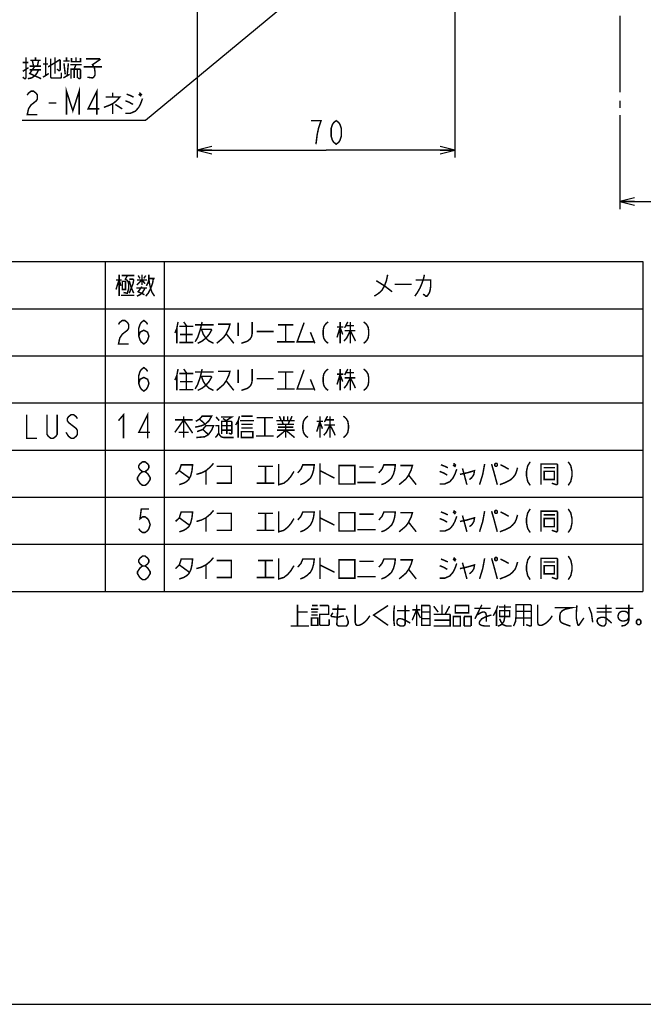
# Model space of a CAD drawing. Extents: x 0 to 840, y 0 to 594.
# Tile 3 of 24: x 362 to 531, y 0 to 267. Entities that reach past the tile are written whole.
import ezdxf

# ---------------------------------------------------------------- set-up
doc = ezdxf.new("R2010")
doc.units = 0
doc.header["$LTSCALE"] = 46.2
doc.linetypes.add('PHANTOM', pattern=[0.8, 0.45, -0.05, 0.1, -0.05, 0.1, -0.05])
doc.layers.get('0').update_dxf_attribs({"linetype": 'CONTINUOUS'})
for name, color, linetype in [('ALL_DIM', 7, 'CONTINUOUS'), ('ALL_FEATURES', 7, 'CONTINUOUS'), ('ALL_NOTE', 7, 'CONTINUOUS')]:
    doc.layers.add(name, color=color, linetype=linetype)
doc.dimstyles.get("Standard").update_dxf_attribs({"dimtxt": 2.5, "dimasz": 2.5, "dimexe": 1.25, "dimexo": 0.625, "dimtad": 1, "dimcen": 2.5, "dimazin": 3, "dimtfac": 1, "dimtmove": 0, "dimatfit": 3})

# ---------------------------------------------------------------- blocks, each defined once
blk = doc.blocks.new('_OPEN')
at = {"color": 0, "linetype": 'BYBLOCK'}
for p, q in [((0, 0), (-1, 0.25)), ((-1, -0.25), (0, 0)), ((-1, 0), (0, 0))]:
    blk.add_line(p, q, dxfattribs=at)
blk = doc.blocks.new('*D2')
at = {"layer": 'ALL_DIM', "color": 2, "linetype": 'CONTINUOUS'}
for p, q in [((410, 279), (410, 230)), ((480, 270.09), (480, 230)), ((410, 232), (445, 232)), ((480, 232), (445, 232))]:
    blk.add_line(p, q, dxfattribs=at)
at = {"layer": 'ALL_DIM', "color": 2, "linetype": 'CONTINUOUS', "xscale": 4, "yscale": 4, "zscale": 4, "rotation": 180}
blk.add_blockref('_OPEN', (410, 232), dxfattribs=at)
at = {"layer": 'ALL_DIM', "color": 2, "linetype": 'CONTINUOUS', "xscale": 4, "yscale": 4, "zscale": 4}
blk.add_blockref('_OPEN', (480, 232), dxfattribs=at)
blk = doc.blocks.new('*D11')
at = {"layer": 'ALL_DIM', "color": 2, "linetype": 'CONTINUOUS'}
for p, q in [((600, 265.34), (600, 216)), ((524.75, 241.5), (524.75, 216)), ((524.75, 218), (562.38, 218)), ((600, 218), (562.38, 218))]:
    blk.add_line(p, q, dxfattribs=at)
at = {"layer": 'ALL_DIM', "color": 2, "linetype": 'CONTINUOUS', "xscale": 4, "yscale": 4, "zscale": 4, "rotation": 180}
blk.add_blockref('_OPEN', (524.75, 218), dxfattribs=at)
at = {"layer": 'ALL_DIM', "color": 2, "linetype": 'CONTINUOUS', "xscale": 4, "yscale": 4, "zscale": 4}
blk.add_blockref('_OPEN', (600, 218), dxfattribs=at)

msp = doc.modelspace()

# ---------------------------------------------------------------- linework, layer by layer
at = {"color": 2, "linetype": 'CONTINUOUS'}
for p, q in [((225.018, 201.734), (531.018, 201.734)), ((385.018, 201.734), (385.018, 112.134)), ((401.018, 201.734), (401.018, 112.134)), ((531.018, 201.734), (531.018, 112.134)), ((225.018, 188.934), (531.018, 188.934)), ((225.018, 176.134), (531.018, 176.134)), ((225.018, 163.334), (531.018, 163.334)), ((225.018, 150.534), (531.018, 150.534)), ((225.018, 137.734), (531.018, 137.734)), ((225.018, 124.934), (531.018, 124.934)), ((225.018, 112.134), (531.018, 112.134))]:
    msp.add_line(p, q, dxfattribs=at)
at = {"color": 7, "linetype": 'CONTINUOUS'}
msp.add_line((0, 0), (840, 0), dxfattribs=at)
at = {"layer": 'ALL_DIM', "color": 2, "linetype": 'CONTINUOUS', "const_width": 0.4}
for points in [[(442.248, 233.6), (442.592, 236.267), (442.936, 237.867), (443.28, 238.933), (443.624, 240), (440.872, 240)], [(447.752, 233.6), (447.064, 234.133), (446.72, 234.667), (446.376, 235.733), (446.376, 237.867), (446.72, 238.933), (447.064, 239.467), (447.752, 240), (448.44, 239.467), (448.784, 238.933), (449.128, 237.867), (449.128, 235.733), (448.784, 234.667), (448.44, 234.133), (447.752, 233.6)]]:
    msp.add_lwpolyline(points, dxfattribs=at)
at = {"layer": 'ALL_FEATURES', "color": 8, "linetype": 'PHANTOM'}
msp.add_line((524.75, 268.5), (524.75, 243.5), dxfattribs=at)
at = {"layer": 'ALL_NOTE', "color": 2, "linetype": 'CONTINUOUS'}
for p, q in [((437.172, 274.172), (396, 240)), ((395.5, 240), (362.476, 240)), ((396, 240), (395.5, 240))]:
    msp.add_line(p, q, dxfattribs=at)
at = {"layer": 'ALL_NOTE', "color": 2, "linetype": 'CONTINUOUS', "const_width": 0.4}
for points in [[(363.508, 257.2), (363.508, 251.6), (363.336, 251.4), (363.164, 251.4), (362.648, 251.8)], [(366.088, 256.4), (366.088, 257.2)], [(368.84, 257.2), (368.84, 252.2)], [(369.528, 254.6), (372.796, 256.6)], [(370.216, 256.8), (370.216, 251.8), (370.388, 251.6), (372.968, 251.6), (373.14, 251.8), (373.14, 253)], [(371.42, 257.2), (371.42, 252.8)], [(372.796, 256.6), (372.796, 253.8), (372.624, 253.6), (372.452, 253.6), (371.936, 254)], [(374.516, 256.2), (374.516, 257.2)], [(375.892, 257), (375.892, 256), (378.3, 256), (378.3, 257)], [(377.096, 257.2), (377.096, 256)], [(379.848, 256.8), (383.46, 256.8), (383.632, 256.6), (381.568, 255.2), (382.084, 254.4), (382.256, 253.2), (382.256, 252.4), (381.912, 251.8), (381.568, 251.6), (380.192, 251.8)], [(362.648, 255.8), (364.196, 255.8)], [(362.648, 253.4), (364.196, 254.4)], [(365.916, 254.8), (364.54, 252.8), (367.636, 251.4)], [(364.54, 254.8), (367.636, 254.8)], [(364.712, 256.4), (367.464, 256.4)], [(365.572, 254.8), (365.228, 256.4)], [(366.948, 256.4), (366.604, 254.8)], [(368.152, 255.4), (369.528, 255.4)], [(373.656, 256.2), (375.376, 256.2)], [(373.828, 255.6), (374.172, 252.6)], [(374.688, 252.2), (375.032, 255.6)], [(375.548, 255.2), (378.644, 255.2)], [(375.72, 251.4), (375.72, 254), (378.128, 254), (378.3, 253.8), (378.3, 251.6), (378.128, 251.4), (377.956, 251.4), (377.612, 251.6)], [(376.58, 254), (377.096, 255.2)], [(376.58, 254), (376.58, 251.6)], [(377.44, 254), (377.44, 251.6)], [(379.16, 254.6), (384.148, 254.6)], [(364.024, 251.4), (365.056, 251.6), (365.916, 252.2), (366.432, 252.8), (366.948, 253.8)], [(364.54, 253.8), (367.636, 253.8)], [(368.152, 251.8), (369.7, 252.8)], [(373.656, 251.6), (375.376, 252.6)], [(374.516, 241.6), (374.516, 248), (376.236, 242.667), (377.956, 248), (377.956, 241.6)], [(382.772, 241.6), (382.772, 248), (380.364, 243.2), (383.46, 243.2)], [(363.852, 246.933), (364.196, 247.467), (364.884, 248), (365.572, 248), (366.26, 247.467), (366.604, 246.933), (366.604, 245.867), (366.26, 245.333), (365.572, 244.8), (364.884, 244.267), (364.196, 243.2), (363.852, 241.6), (366.604, 241.6)], [(385.18, 246.4), (388.964, 246.4), (388.104, 245.4), (387.072, 244.6), (386.212, 244.2), (384.664, 243.6)], [(387.072, 247.6), (387.072, 246.4)], [(390.512, 242), (391.888, 242), (393.264, 242.6), (394.124, 243.6), (394.64, 244.6), (395.156, 246)], [(390.856, 247.2), (391.888, 246.8), (392.748, 246.4)], [(394.124, 247.2), (394.812, 246.6)], [(394.296, 247.6), (394.984, 247)], [(369.7, 244.8), (371.764, 244.8)], [(387.072, 244.6), (387.072, 241.8)], [(387.76, 244.4), (389.652, 243.2)], [(390.512, 245.4), (391.544, 245), (392.576, 244.4)], [(388.802, 198.134), (388.802, 192.334)], [(389.49, 197.934), (392.93, 197.934)], [(391.038, 197.934), (390.522, 196.934), (390.866, 196.734), (391.21, 196.334), (391.382, 195.734), (391.382, 194.334), (391.038, 193.134), (390.866, 193.134), (390.006, 193.334)], [(393.962, 197.934), (394.478, 197.134)], [(394.994, 198.134), (394.994, 195.334)], [(395.51, 197.134), (396.026, 197.934)], [(396.198, 195.134), (396.714, 196.134), (396.886, 197.134), (396.886, 198.134)], [(461.718, 198.134), (461.374, 196.534), (460.858, 195.134), (460.17, 193.934), (459.31, 193.134), (458.106, 192.334)], [(471.694, 198.134), (471.522, 197.334), (471.35, 196.734), (471.006, 195.734), (470.49, 194.534), (470.146, 193.934), (469.802, 193.334), (469.114, 192.334)], [(387.942, 194.134), (388.802, 196.734), (389.318, 195.134)], [(387.942, 196.734), (389.49, 196.734)], [(389.662, 196.334), (389.662, 194.134), (390.522, 194.134), (390.522, 196.334), (389.662, 196.334)], [(391.554, 196.934), (392.586, 196.934), (392.758, 196.734), (392.586, 195.734), (391.554, 193.134)], [(391.554, 196.534), (392.07, 194.734), (392.758, 193.134)], [(393.618, 195.334), (394.994, 196.734), (395.854, 195.734)], [(393.618, 196.734), (396.37, 196.734)], [(398.09, 197.134), (397.918, 195.934), (397.574, 194.934), (397.23, 194.134), (396.714, 193.134), (396.026, 192.334)], [(396.886, 197.134), (398.434, 197.134)], [(396.886, 196.934), (397.058, 195.734), (397.402, 194.334), (397.746, 193.334), (398.434, 192.334)], [(458.622, 196.534), (460.858, 195.134), (462.922, 193.534)], [(463.61, 195.534), (468.254, 195.534)], [(469.286, 196.734), (473.414, 196.734), (473.414, 195.134), (473.242, 193.934), (473.07, 193.334), (472.726, 192.734), (472.382, 192.334), (472.038, 192.334), (471.35, 192.934)], [(389.318, 192.534), (392.93, 192.534)], [(393.446, 194.534), (396.37, 194.534)], [(393.618, 192.334), (394.478, 192.734), (395.166, 193.334), (395.854, 194.534)], [(394.994, 194.934), (393.962, 193.534), (395.682, 192.734)], [(388.634, 184.667), (388.978, 185.2), (389.666, 185.734), (390.354, 185.734), (391.042, 185.2), (391.386, 184.667), (391.386, 183.6), (391.042, 183.067), (390.354, 182.534), (389.666, 182), (388.978, 180.934), (388.634, 179.334), (391.386, 179.334)], [(394.138, 181.467), (394.482, 182.534), (395.514, 183.067), (396.546, 182.534), (396.89, 181.467), (396.546, 180.4), (396.202, 179.867), (395.514, 179.334), (394.826, 179.867), (394.482, 180.4), (394.138, 181.467), (394.138, 183.6), (394.482, 184.667), (394.826, 185.2), (395.514, 185.734), (396.202, 185.2), (396.546, 184.667)], [(404.802, 185.334), (404.458, 183.534), (403.942, 182.334)], [(406.35, 185.334), (407.21, 184.134)], [(411.338, 185.334), (411.166, 184.534), (410.822, 183.134), (410.134, 181.134), (409.446, 179.934)], [(409.446, 184.534), (414.434, 184.534)], [(415.638, 184.734), (418.906, 184.734), (418.562, 183.534), (417.874, 182.134), (417.186, 181.134), (416.498, 180.534), (415.294, 179.534)], [(421.142, 185.134), (421.142, 181.534)], [(424.926, 185.334), (424.926, 182.134), (424.754, 181.334), (424.41, 180.734), (423.722, 180.134), (423.206, 179.934), (422.002, 179.534)], [(431.978, 184.534), (436.106, 184.534)], [(434.042, 184.534), (434.042, 179.934)], [(439.03, 185.134), (437.138, 179.934), (441.782, 179.934)], [(445.566, 185.334), (445.05, 184.934), (444.706, 184.534), (444.362, 183.934), (444.19, 182.934), (444.19, 181.934), (444.362, 180.934), (444.706, 180.334), (445.05, 179.934), (445.566, 179.534)], [(448.834, 185.334), (448.834, 179.534)], [(450.898, 185.334), (450.038, 183.734)], [(450.382, 184.334), (452.618, 184.334)], [(451.586, 185.334), (451.586, 179.534)], [(455.198, 185.334), (455.714, 184.934), (456.058, 184.534), (456.402, 183.934), (456.574, 182.934), (456.574, 181.934), (456.402, 180.934), (456.058, 180.334), (455.714, 179.934), (455.198, 179.534)], [(404.458, 183.534), (404.458, 179.534)], [(405.146, 184.134), (408.93, 184.134)], [(405.318, 181.934), (408.758, 181.934)], [(407.038, 184.134), (407.038, 179.734)], [(410.822, 183.334), (413.746, 183.334), (413.918, 183.134), (413.23, 181.934), (412.37, 180.934), (411.338, 180.134), (410.134, 179.534)], [(411.166, 183.334), (411.682, 181.934), (412.37, 180.934), (413.23, 180.134), (414.434, 179.534)], [(417.874, 182.134), (419.938, 179.534)], [(426.13, 182.734), (430.774, 182.734)], [(440.75, 182.534), (441.954, 179.534)], [(447.974, 183.934), (449.694, 183.934)], [(448.834, 183.934), (447.974, 181.134)], [(448.834, 183.734), (449.522, 181.934)], [(451.586, 182.934), (450.554, 180.934), (449.866, 180.134)], [(450.038, 182.934), (452.962, 182.934)], [(451.586, 182.934), (452.618, 180.934), (452.962, 180.134)], [(405.146, 179.734), (408.93, 179.734)], [(431.634, 179.934), (436.45, 179.934)], [(394.138, 168.667), (394.482, 169.734), (395.514, 170.267), (396.546, 169.734), (396.89, 168.667), (396.546, 167.6), (396.202, 167.067), (395.514, 166.534), (394.826, 167.067), (394.482, 167.6), (394.138, 168.667), (394.138, 170.8), (394.482, 171.867), (394.826, 172.4), (395.514, 172.934), (396.202, 172.4), (396.546, 171.867)], [(404.802, 172.534), (404.458, 170.734), (403.942, 169.534)], [(405.146, 171.334), (408.93, 171.334)], [(406.35, 172.534), (407.21, 171.334)], [(407.038, 171.334), (407.038, 166.934)], [(411.338, 172.534), (411.166, 171.734), (410.822, 170.334), (410.134, 168.334), (409.446, 167.134)], [(409.446, 171.734), (414.434, 171.734)], [(415.638, 171.934), (418.906, 171.934), (418.562, 170.734), (417.874, 169.334), (417.186, 168.334), (416.498, 167.734), (415.294, 166.734)], [(421.142, 172.334), (421.142, 168.734)], [(424.926, 172.534), (424.926, 169.334), (424.754, 168.534), (424.41, 167.934), (423.722, 167.334), (423.206, 167.134), (422.002, 166.734)], [(431.978, 171.734), (436.106, 171.734)], [(434.042, 171.734), (434.042, 167.134)], [(439.03, 172.334), (437.138, 167.134), (441.782, 167.134)], [(445.566, 172.534), (445.05, 172.134), (444.706, 171.734), (444.362, 171.134), (444.19, 170.134), (444.19, 169.134), (444.362, 168.134), (444.706, 167.534), (445.05, 167.134), (445.566, 166.734)], [(447.974, 171.134), (449.694, 171.134)], [(448.834, 171.134), (447.974, 168.334)], [(448.834, 172.534), (448.834, 166.734)], [(450.898, 172.534), (450.038, 170.934)], [(450.382, 171.534), (452.618, 171.534)], [(451.586, 172.534), (451.586, 166.734)], [(455.198, 172.534), (455.714, 172.134), (456.058, 171.734), (456.402, 171.134), (456.574, 170.134), (456.574, 169.134), (456.402, 168.134), (456.058, 167.534), (455.714, 167.134), (455.198, 166.734)], [(404.458, 170.734), (404.458, 166.734)], [(405.318, 169.134), (408.758, 169.134)], [(410.822, 170.534), (413.746, 170.534), (413.918, 170.334), (413.23, 169.134), (412.37, 168.134), (411.338, 167.334), (410.134, 166.734)], [(411.166, 170.534), (411.682, 169.134), (412.37, 168.134), (413.23, 167.334), (414.434, 166.734)], [(417.874, 169.334), (419.938, 166.734)], [(426.13, 169.934), (430.774, 169.934)], [(440.75, 169.734), (441.954, 166.734)], [(448.834, 170.934), (449.522, 169.134)], [(451.586, 170.134), (450.554, 168.134), (449.866, 167.334)], [(450.038, 170.134), (452.962, 170.134)], [(451.586, 170.134), (452.618, 168.134), (452.962, 167.334)], [(405.146, 166.934), (408.93, 166.934)], [(431.634, 167.134), (436.45, 167.134)], [(388.634, 158.534), (390.01, 160.134), (390.01, 153.734)], [(396.546, 153.734), (396.546, 160.134), (394.138, 155.334), (397.234, 155.334)], [(363.722, 160.134), (363.722, 153.734), (366.474, 153.734)], [(371.978, 160.134), (371.978, 154.8), (371.634, 154.267), (370.946, 153.734), (370.258, 153.734), (369.57, 154.267), (369.226, 154.8), (369.226, 160.134)], [(377.482, 159.067), (377.138, 159.6), (376.45, 160.134), (375.762, 160.134), (375.074, 159.6), (374.73, 159.067), (374.73, 158.534), (375.074, 158), (375.762, 157.467), (376.45, 156.934), (377.138, 156.4), (377.482, 155.867), (377.482, 154.8), (377.138, 154.267), (376.45, 153.734), (375.762, 153.734), (375.074, 154.267), (374.73, 154.8), (374.386, 155.334)], [(403.942, 155.334), (406.35, 158.734), (408.758, 155.134)], [(403.942, 158.734), (408.758, 158.734)], [(406.35, 159.734), (406.35, 153.934)], [(409.618, 158.334), (410.65, 158.934), (411.338, 159.734), (413.918, 159.734), (413.23, 158.534), (412.198, 157.534), (411.166, 157.134), (409.446, 156.734)], [(410.65, 158.934), (412.198, 157.534)], [(415.122, 159.534), (415.982, 158.534)], [(416.498, 159.534), (419.422, 159.534), (417.874, 158.534)], [(416.67, 154.934), (416.67, 158.334), (419.25, 158.334), (419.422, 158.134), (419.422, 155.134), (419.25, 154.934), (419.078, 154.934), (418.562, 155.134)], [(417.014, 159.134), (418.046, 158.334)], [(418.046, 158.334), (418.046, 154.934)], [(421.486, 159.734), (421.142, 158.534), (420.454, 157.334)], [(421.142, 158.534), (421.142, 153.934)], [(421.658, 158.534), (425.442, 158.534)], [(422.002, 159.734), (425.098, 159.734)], [(426.13, 159.334), (430.602, 159.334)], [(428.366, 159.334), (428.366, 154.334)], [(431.462, 158.534), (436.45, 158.534)], [(432.322, 159.734), (432.838, 158.534)], [(433.01, 158.534), (433.354, 157.534)], [(433.526, 159.734), (433.526, 158.534)], [(434.558, 159.734), (434.558, 158.534)], [(435.074, 158.534), (434.73, 157.534)], [(435.762, 159.734), (435.246, 158.534)], [(440.062, 159.734), (439.546, 159.334), (439.202, 158.934), (438.858, 158.334), (438.686, 157.334), (438.686, 156.334), (438.858, 155.334), (439.202, 154.734), (439.546, 154.334), (440.062, 153.934)], [(442.47, 158.334), (444.19, 158.334)], [(443.33, 158.334), (442.47, 155.534)], [(443.33, 159.734), (443.33, 153.934)], [(443.33, 158.134), (444.018, 156.334)], [(445.394, 159.734), (444.534, 158.134)], [(444.878, 158.734), (447.114, 158.734)], [(446.082, 159.734), (446.082, 153.934)], [(449.694, 159.734), (450.21, 159.334), (450.554, 158.934), (450.898, 158.334), (451.07, 157.334), (451.07, 156.334), (450.898, 155.334), (450.554, 154.734), (450.21, 154.334), (449.694, 153.934)], [(404.974, 155.334), (407.554, 155.334), (407.726, 155.334)], [(409.962, 155.534), (411.51, 156.134), (412.37, 157.134), (414.434, 157.134), (413.918, 155.934), (413.058, 154.734), (412.026, 154.134), (409.79, 153.934)], [(411.51, 156.134), (413.058, 154.734)], [(414.95, 157.134), (415.81, 157.134), (415.81, 155.134), (415.466, 154.534), (414.95, 153.934)], [(415.81, 155.134), (416.154, 154.534), (416.498, 154.134), (417.186, 153.934), (419.938, 153.934)], [(416.67, 157.134), (419.422, 157.134)], [(416.67, 155.934), (419.422, 155.934)], [(422.002, 157.534), (424.926, 157.534), (425.098, 157.534)], [(422.002, 156.534), (425.098, 156.534)], [(422.002, 155.534), (422.002, 153.934), (425.098, 153.934), (425.098, 155.534), (422.002, 155.534)], [(431.634, 153.934), (434.042, 155.934), (436.45, 153.934)], [(431.634, 155.934), (436.45, 155.934)], [(431.806, 157.534), (435.934, 157.534), (436.106, 157.534)], [(431.978, 156.734), (436.106, 156.734)], [(434.042, 157.534), (434.042, 153.934)], [(436.106, 157.534), (436.278, 157.534)], [(446.082, 157.334), (445.05, 155.334), (444.362, 154.534)], [(444.534, 157.334), (447.458, 157.334)], [(446.082, 157.334), (447.114, 155.334), (447.458, 154.534)], [(425.958, 154.334), (430.774, 154.334)], [(395.17, 144.667), (394.482, 145.2), (394.138, 145.734), (394.138, 146.267), (394.482, 146.8), (395.17, 147.334), (395.858, 147.334), (396.546, 146.8), (396.89, 146.267), (396.89, 145.734), (396.546, 145.2), (395.858, 144.667)], [(409.79, 143.934), (411.166, 144.334), (412.37, 144.934), (413.574, 145.934), (414.434, 146.934)], [(443.33, 146.934), (443.33, 141.134)], [(479.622, 146.934), (480.31, 146.334)], [(490.974, 146.934), (490.802, 146.734), (490.802, 146.334), (490.974, 146.134), (491.318, 146.134), (491.49, 146.334), (491.49, 146.734), (491.318, 146.934), (490.974, 146.934)], [(500.434, 147.334), (499.746, 146.267), (499.402, 144.667), (499.402, 143.6), (499.746, 142), (500.434, 140.934)], [(510.754, 147.334), (511.442, 146.267), (511.786, 144.667), (511.786, 143.6), (511.442, 142), (510.754, 140.934)], [(395.17, 140.934), (394.482, 141.467), (394.138, 142), (393.794, 142.534), (393.794, 143.067), (394.138, 143.6), (394.482, 144.134), (395.17, 144.667), (395.858, 144.667), (396.546, 144.134), (396.89, 143.6), (397.234, 143.067), (397.234, 142.534), (396.89, 142), (396.546, 141.467), (395.858, 140.934), (395.17, 140.934)], [(404.114, 143.934), (405.146, 144.934), (405.662, 146.534), (408.758, 146.534), (408.586, 144.934), (408.242, 143.534), (407.726, 142.534), (407.038, 141.934), (406.35, 141.534), (405.146, 141.134)], [(405.146, 144.934), (407.898, 142.934)], [(412.37, 144.934), (412.37, 141.134)], [(415.294, 146.134), (419.25, 146.134), (419.25, 141.534), (415.294, 141.534)], [(426.474, 146.134), (430.602, 146.134)], [(428.538, 146.134), (428.538, 141.534)], [(432.15, 146.734), (432.15, 141.134), (433.526, 141.534), (434.558, 142.334), (435.418, 143.334), (436.278, 144.734)], [(437.31, 144.334), (438.17, 145.334), (438.686, 146.534), (441.782, 146.534), (441.61, 145.134), (441.266, 143.934), (440.75, 142.934), (439.89, 142.134), (439.03, 141.534), (437.998, 141.134)], [(443.33, 144.934), (447.286, 142.934)], [(448.49, 146.334), (448.49, 141.334), (452.79, 141.334), (452.79, 146.334), (448.49, 146.334)], [(453.994, 145.934), (457.95, 145.934)], [(459.326, 144.334), (460.186, 145.334), (460.702, 146.534), (463.798, 146.534), (463.626, 145.134), (463.282, 143.934), (462.766, 142.934), (461.906, 142.134), (461.046, 141.534), (460.014, 141.134)], [(465.174, 146.334), (468.442, 146.334), (468.098, 145.134), (467.41, 143.734), (466.722, 142.734), (466.034, 142.134), (464.83, 141.134)], [(475.838, 141.334), (477.214, 141.334), (478.59, 141.934), (479.45, 142.934), (479.966, 143.934), (480.482, 145.334)], [(475.838, 144.734), (476.87, 144.334), (477.902, 143.734)], [(476.182, 146.534), (477.214, 146.134), (478.074, 145.734)], [(479.45, 146.534), (480.138, 145.934)], [(481.342, 143.934), (483.234, 144.334), (485.298, 144.934), (485.126, 143.934), (484.782, 143.334), (484.438, 142.934), (483.922, 142.534)], [(482.03, 145.534), (482.374, 144.334)], [(482.374, 144.334), (483.234, 141.134)], [(488.05, 146.734), (487.534, 143.934), (486.674, 141.134)], [(489.942, 146.734), (490.63, 144.334), (491.49, 141.134)], [(492.178, 141.134), (493.726, 141.734), (494.93, 142.334), (495.618, 142.934), (496.306, 143.734), (496.65, 144.534), (496.994, 145.734)], [(492.35, 146.534), (493.554, 145.934), (494.586, 145.334)], [(503.358, 141.134), (503.358, 146.734), (507.658, 146.734), (507.83, 146.534), (507.83, 141.334), (507.658, 141.134), (507.486, 141.134), (506.282, 141.534)], [(504.046, 145.734), (507.142, 145.734)], [(504.218, 144.734), (504.218, 142.534), (506.97, 142.534), (506.97, 144.734), (504.218, 144.734)], [(426.13, 141.534), (430.946, 141.534)], [(453.478, 141.734), (458.466, 141.734)], [(467.41, 143.734), (469.474, 141.134)], [(396.89, 134.534), (394.826, 134.534), (394.482, 131.867), (395.17, 132.4), (395.858, 132.4), (396.546, 131.867), (396.89, 131.334), (397.234, 130.267), (396.89, 129.2), (396.546, 128.667), (395.858, 128.134), (395.17, 128.134), (394.482, 128.667), (394.138, 129.2)], [(404.114, 131.134), (405.146, 132.134), (405.662, 133.734), (408.758, 133.734), (408.586, 132.134), (408.242, 130.734), (407.726, 129.734), (407.038, 129.134), (406.35, 128.734), (405.146, 128.334)], [(409.79, 131.134), (411.166, 131.534), (412.37, 132.134), (413.574, 133.134), (414.434, 134.134)], [(432.15, 133.934), (432.15, 128.334), (433.526, 128.734), (434.558, 129.534), (435.418, 130.534), (436.278, 131.934)], [(437.31, 131.534), (438.17, 132.534), (438.686, 133.734), (441.782, 133.734), (441.61, 132.334), (441.266, 131.134), (440.75, 130.134), (439.89, 129.334), (439.03, 128.734), (437.998, 128.334)], [(443.33, 134.134), (443.33, 128.334)], [(448.49, 133.534), (448.49, 128.534), (452.79, 128.534), (452.79, 133.534), (448.49, 133.534)], [(459.326, 131.534), (460.186, 132.534), (460.702, 133.734), (463.798, 133.734), (463.626, 132.334), (463.282, 131.134), (462.766, 130.134), (461.906, 129.334), (461.046, 128.734), (460.014, 128.334)], [(465.174, 133.534), (468.442, 133.534), (468.098, 132.334), (467.41, 130.934), (466.722, 129.934), (466.034, 129.334), (464.83, 128.334)], [(476.182, 133.734), (477.214, 133.334), (478.074, 132.934)], [(479.45, 133.734), (480.138, 133.134)], [(479.622, 134.134), (480.31, 133.534)], [(488.05, 133.934), (487.534, 131.134), (486.674, 128.334)], [(489.942, 133.934), (490.63, 131.534), (491.49, 128.334)], [(490.974, 134.134), (490.802, 133.934), (490.802, 133.534), (490.974, 133.334), (491.318, 133.334), (491.49, 133.534), (491.49, 133.934), (491.318, 134.134), (490.974, 134.134)], [(492.35, 133.734), (493.554, 133.134), (494.586, 132.534)], [(500.434, 134.534), (499.746, 133.467), (499.402, 131.867), (499.402, 130.8), (499.746, 129.2), (500.434, 128.134)], [(503.358, 128.334), (503.358, 133.934), (507.658, 133.934), (507.83, 133.734), (507.83, 128.534), (507.658, 128.334), (507.486, 128.334), (506.282, 128.734)], [(510.754, 134.534), (511.442, 133.467), (511.786, 131.867), (511.786, 130.8), (511.442, 129.2), (510.754, 128.134)], [(405.146, 132.134), (407.898, 130.134)], [(412.37, 132.134), (412.37, 128.334)], [(415.294, 133.334), (419.25, 133.334), (419.25, 128.734), (415.294, 128.734)], [(426.474, 133.334), (430.602, 133.334)], [(428.538, 133.334), (428.538, 128.734)], [(443.33, 132.134), (447.286, 130.134)], [(453.994, 133.134), (457.95, 133.134)], [(467.41, 130.934), (469.474, 128.334)], [(475.838, 128.534), (477.214, 128.534), (478.59, 129.134), (479.45, 130.134), (479.966, 131.134), (480.482, 132.534)], [(475.838, 131.934), (476.87, 131.534), (477.902, 130.934)], [(481.342, 131.134), (483.234, 131.534), (485.298, 132.134), (485.126, 131.134), (484.782, 130.534), (484.438, 130.134), (483.922, 129.734)], [(482.03, 132.734), (482.374, 131.534)], [(482.374, 131.534), (483.234, 128.334)], [(492.178, 128.334), (493.726, 128.934), (494.93, 129.534), (495.618, 130.134), (496.306, 130.934), (496.65, 131.734), (496.994, 132.934)], [(504.046, 132.934), (507.142, 132.934)], [(504.218, 131.934), (504.218, 129.734), (506.97, 129.734), (506.97, 131.934), (504.218, 131.934)], [(426.13, 128.734), (430.946, 128.734)], [(453.478, 128.934), (458.466, 128.934)], [(395.17, 119.067), (394.482, 119.6), (394.138, 120.134), (394.138, 120.667), (394.482, 121.2), (395.17, 121.734), (395.858, 121.734), (396.546, 121.2), (396.89, 120.667), (396.89, 120.134), (396.546, 119.6), (395.858, 119.067)], [(404.114, 118.334), (405.146, 119.334), (405.662, 120.934), (408.758, 120.934), (408.586, 119.334), (408.242, 117.934), (407.726, 116.934), (407.038, 116.334), (406.35, 115.934), (405.146, 115.534)], [(409.79, 118.334), (411.166, 118.734), (412.37, 119.334), (413.574, 120.334), (414.434, 121.334)], [(415.294, 120.534), (419.25, 120.534), (419.25, 115.934), (415.294, 115.934)], [(426.474, 120.534), (430.602, 120.534)], [(428.538, 120.534), (428.538, 115.934)], [(432.15, 121.134), (432.15, 115.534), (433.526, 115.934), (434.558, 116.734), (435.418, 117.734), (436.278, 119.134)], [(437.31, 118.734), (438.17, 119.734), (438.686, 120.934), (441.782, 120.934), (441.61, 119.534), (441.266, 118.334), (440.75, 117.334), (439.89, 116.534), (439.03, 115.934), (437.998, 115.534)], [(443.33, 121.334), (443.33, 115.534)], [(448.49, 120.734), (448.49, 115.734), (452.79, 115.734), (452.79, 120.734), (448.49, 120.734)], [(453.994, 120.334), (457.95, 120.334)], [(459.326, 118.734), (460.186, 119.734), (460.702, 120.934), (463.798, 120.934), (463.626, 119.534), (463.282, 118.334), (462.766, 117.334), (461.906, 116.534), (461.046, 115.934), (460.014, 115.534)], [(465.174, 120.734), (468.442, 120.734), (468.098, 119.534), (467.41, 118.134), (466.722, 117.134), (466.034, 116.534), (464.83, 115.534)], [(476.182, 120.934), (477.214, 120.534), (478.074, 120.134)], [(479.45, 120.934), (480.138, 120.334)], [(479.622, 121.334), (480.31, 120.734)], [(488.05, 121.134), (487.534, 118.334), (486.674, 115.534)], [(489.942, 121.134), (490.63, 118.734), (491.49, 115.534)], [(490.974, 121.334), (490.802, 121.134), (490.802, 120.734), (490.974, 120.534), (491.318, 120.534), (491.49, 120.734), (491.49, 121.134), (491.318, 121.334), (490.974, 121.334)], [(492.35, 120.934), (493.554, 120.334), (494.586, 119.734)], [(500.434, 121.734), (499.746, 120.667), (499.402, 119.067), (499.402, 118), (499.746, 116.4), (500.434, 115.334)], [(503.358, 115.534), (503.358, 121.134), (507.658, 121.134), (507.83, 120.934), (507.83, 115.734), (507.658, 115.534), (507.486, 115.534), (506.282, 115.934)], [(510.754, 121.734), (511.442, 120.667), (511.786, 119.067), (511.786, 118), (511.442, 116.4), (510.754, 115.334)], [(395.17, 115.334), (394.482, 115.867), (394.138, 116.4), (393.794, 116.934), (393.794, 117.467), (394.138, 118), (394.482, 118.534), (395.17, 119.067), (395.858, 119.067), (396.546, 118.534), (396.89, 118), (397.234, 117.467), (397.234, 116.934), (396.89, 116.4), (396.546, 115.867), (395.858, 115.334), (395.17, 115.334)], [(405.146, 119.334), (407.898, 117.334)], [(412.37, 119.334), (412.37, 115.534)], [(443.33, 119.334), (447.286, 117.334)], [(467.41, 118.134), (469.474, 115.534)], [(475.838, 115.734), (477.214, 115.734), (478.59, 116.334), (479.45, 117.334), (479.966, 118.334), (480.482, 119.734)], [(475.838, 119.134), (476.87, 118.734), (477.902, 118.134)], [(481.342, 118.334), (483.234, 118.734), (485.298, 119.334), (485.126, 118.334), (484.782, 117.734), (484.438, 117.334), (483.922, 116.934)], [(482.03, 119.934), (482.374, 118.734)], [(482.374, 118.734), (483.234, 115.534)], [(492.178, 115.534), (493.726, 116.134), (494.93, 116.734), (495.618, 117.334), (496.306, 118.134), (496.65, 118.934), (496.994, 120.134)], [(504.046, 120.134), (507.142, 120.134)], [(504.218, 119.134), (504.218, 116.934), (506.97, 116.934), (506.97, 119.134), (504.218, 119.134)], [(426.13, 115.934), (430.946, 115.934)], [(453.478, 116.134), (458.466, 116.134)], [(437.252, 102.724), (437.252, 108.524)], [(440.864, 107.324), (442.928, 107.324)], [(441.208, 108.324), (442.756, 108.324)], [(443.272, 108.324), (445.508, 108.324), (445.68, 108.124), (445.68, 105.924), (443.272, 105.924), (443.272, 103.124), (443.444, 102.924), (445.68, 102.924), (445.852, 103.124), (445.852, 104.524)], [(446.712, 107.324), (450.324, 107.324)], [(448.26, 108.524), (447.916, 103.324), (447.916, 103.124), (448.088, 102.924), (448.432, 102.724), (450.496, 102.724), (450.84, 103.124), (451.012, 103.524), (451.012, 103.924), (450.84, 104.524), (450.496, 105.524)], [(452.904, 108.524), (452.904, 103.724), (453.076, 103.124), (453.42, 102.924), (453.936, 102.924), (454.452, 103.124), (455.14, 103.524), (455.828, 104.124), (456.344, 104.724), (456.86, 105.524)], [(461.848, 108.324), (457.892, 105.724), (461.848, 102.924)], [(463.568, 108.324), (463.396, 106.724), (463.396, 104.324), (463.568, 102.724)], [(466.492, 108.324), (466.492, 103.324), (466.32, 102.924), (465.976, 102.724), (465.288, 102.724), (464.772, 102.924), (464.428, 103.124), (464.256, 103.524), (464.256, 104.124), (464.428, 104.524), (464.772, 104.724), (465.46, 104.724)], [(464.256, 106.924), (467.696, 106.924)], [(468.384, 104.324), (469.588, 107.124), (470.62, 104.924)], [(468.384, 107.124), (470.62, 107.124)], [(469.588, 108.524), (469.588, 102.724)], [(470.964, 108.324), (470.964, 102.924), (473.2, 102.924), (473.2, 108.124), (473.028, 108.324), (470.964, 108.324)], [(474.232, 108.124), (475.436, 106.524)], [(476.468, 105.924), (476.468, 108.524)], [(477.328, 105.924), (478.532, 108.124)], [(480.08, 108.324), (480.08, 106.324), (483.692, 106.324), (483.692, 108.324), (480.08, 108.324)], [(485.24, 107.524), (489.712, 107.524)], [(487.304, 108.524), (485.412, 104.724)], [(491.604, 108.324), (491.26, 107.124), (490.4, 105.524)], [(491.26, 107.124), (491.26, 102.724)], [(493.496, 108.524), (493.496, 105.124), (493.324, 104.124), (492.98, 103.524), (492.292, 102.924), (491.604, 102.724)], [(491.948, 107.924), (495.216, 107.924)], [(492.12, 106.924), (494.872, 106.924), (494.872, 105.324), (492.12, 105.324), (492.12, 106.924)], [(495.904, 102.724), (496.42, 103.924), (496.592, 105.524), (496.592, 108.524), (500.548, 108.524), (500.72, 108.324), (500.72, 102.924), (500.548, 102.724), (500.376, 102.724), (499.344, 103.124)], [(498.656, 108.524), (498.656, 102.724)], [(502.44, 108.524), (502.44, 103.724), (502.612, 103.124), (502.956, 102.924), (503.472, 102.924), (503.988, 103.124), (504.676, 103.524), (505.364, 104.124), (505.88, 104.724), (506.396, 105.524)], [(507.084, 107.724), (511.728, 107.724), (510.008, 107.324), (509.148, 106.924), (508.632, 106.324), (508.46, 105.524), (508.46, 104.524), (508.632, 103.924), (509.148, 103.524), (510.18, 103.124), (511.384, 102.724)], [(513.104, 108.324), (512.932, 106.124), (512.932, 104.924), (513.276, 103.324), (513.448, 102.924), (513.62, 102.924), (514.996, 104.924)], [(516.372, 107.924), (517.06, 106.124), (517.404, 103.724)], [(518.436, 107.524), (522.564, 107.524)], [(521.016, 108.524), (521.016, 103.524), (520.844, 103.124), (520.5, 102.724), (519.984, 102.724), (519.468, 102.924), (519.124, 103.124), (518.78, 103.524), (518.608, 103.924), (518.608, 104.324), (518.78, 104.724), (519.124, 104.924), (519.812, 105.124), (520.328, 105.124), (521.016, 104.924), (522.564, 103.524)], [(523.596, 107.524), (528.412, 107.524)], [(527.208, 108.524), (527.208, 104.324), (527.036, 103.724), (526.692, 103.324), (526.176, 102.924), (525.144, 102.724)], [(437.252, 106.524), (440.004, 106.524)], [(441.036, 106.524), (442.756, 106.524)], [(441.036, 105.724), (442.756, 105.724)], [(441.036, 102.924), (442.756, 102.924), (442.756, 104.924), (441.036, 104.924), (441.036, 102.924)], [(446.884, 106.324), (446.368, 105.724)], [(446.368, 105.724), (446.368, 105.524), (446.54, 105.324), (448.088, 105.124), (449.808, 105.524)], [(465.46, 104.724), (466.492, 104.324), (467.868, 103.524)], [(470.964, 106.524), (473.2, 106.524)], [(470.964, 104.724), (473.2, 104.724)], [(474.232, 105.924), (478.704, 105.924)], [(478.704, 105.924), (478.704, 102.724), (474.232, 102.724)], [(474.404, 104.324), (478.704, 104.324)], [(479.564, 105.324), (479.564, 102.724), (481.456, 102.724), (481.456, 105.324), (479.564, 105.324)], [(482.488, 105.324), (482.488, 102.724)], [(484.38, 102.724), (484.38, 105.324), (482.488, 105.324)], [(485.928, 105.724), (486.96, 106.324), (487.476, 106.524), (487.992, 106.524), (488.336, 106.324), (488.508, 105.724), (488.508, 103.924)], [(489.884, 105.724), (488.508, 105.324), (487.304, 104.724), (486.788, 104.124), (486.616, 103.724), (486.616, 103.324), (487.132, 102.924), (488.164, 102.724), (489.54, 102.724)], [(492.12, 104.724), (492.464, 103.924), (492.98, 103.124), (494.012, 102.724), (495.388, 102.724)], [(496.592, 106.724), (500.72, 106.724)], [(496.592, 104.924), (500.72, 104.924)], [(518.436, 106.524), (522.564, 106.524)], [(527.208, 105.124), (527.036, 104.724), (526.692, 104.324), (526.004, 104.124), (525.316, 104.124), (524.8, 104.324), (524.456, 104.724), (524.284, 105.124), (524.284, 105.524), (524.456, 106.124), (524.8, 106.524), (525.316, 106.724), (526.176, 106.724), (526.692, 106.524), (527.036, 106.124), (527.208, 105.724)], [(530.132, 104.524), (529.616, 104.524), (529.272, 104.124), (529.272, 103.524), (529.616, 103.124), (530.132, 103.124), (530.476, 103.524), (530.476, 104.124), (530.132, 104.524)], [(435.36, 102.724), (440.348, 102.724)], [(482.488, 102.724), (484.38, 102.724)]]:
    msp.add_lwpolyline(points, dxfattribs=at)

# ---------------------------------------------------------------- dimensions: what is measured, and where the dimension line sits
at = {"layer": 'ALL_DIM', "color": 2, "linetype": 'CONTINUOUS'}
for base, p1, p2, picture, middle in [((480, 232), (410, 280), (480, 271.093), '*D2', (439.496, 232)), ((600, 218), (524.75, 242.5), (600, 266.338), '*D11', (551.367, 218))]:
    dim = msp.add_linear_dim(base=base, p1=p1, p2=p2, dimstyle='Standard', dxfattribs=at)
    dim.commit()
    dim.dimension.update_dxf_attribs({"geometry": picture, "text_midpoint": middle, "dimtype": 128})

doc.saveas('drawing.dxf')
